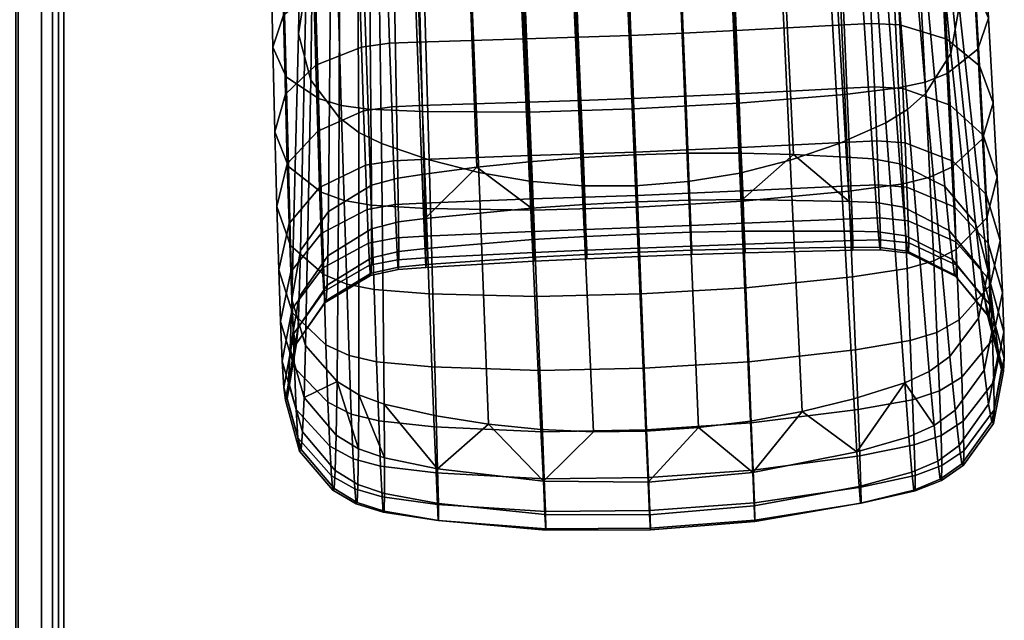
# Model space of a CAD drawing. Header units: millimetres. Extents: x -283 to 283, y -265 to 366.
# Tile 181 of 256: x 237 to 283, y -104 to -76. Entities that reach past the tile are written whole.
import ezdxf

# ---------------------------------------------------------------- set-up
doc = ezdxf.new("R2010")
doc.units = ezdxf.units.MM
doc.header["$MEASUREMENT"] = 0
for name, color, linetype in [('podnoz', 7, 'Continuous'), ('podrucky', 7, 'Continuous'), ('ram', 7, 'Continuous')]:
    doc.layers.add(name, color=color, linetype=linetype)

msp = doc.modelspace()

# ---------------------------------------------------------------- meshes
at = {"layer": 'podnoz'}
mesh = msp.add_polyface(dxfattribs=at)
corners = [(246.755, -216.753, 6), (243.157, -216.072, 6), (242.056, -222.493, 6), (244.648, -222.923, 6), (239.498, -215.935, 6), (235.859, -216.345, 6), (236.822, -222.78, 6), (239.429, -222.445, 6), (232.322, -217.293, 6), (234.292, -223.491, 6), (249.77, -217.235, 5.5), (246.295, -216.12, 5.5), (246.755, -216.753, 6), (250.212, -217.962, 6), (242.694, -215.522, 5.5), (243.157, -216.072, 6), (253.046, -218.844, 5.5), (253.449, -219.674, 6), (239.045, -215.456, 5.5), (235.425, -215.921, 5.5), (235.859, -216.345, 6), (239.498, -215.935, 6), (231.911, -216.909, 5.5), (232.322, -217.293, 6), (228.579, -218.397, 5.5), (225.499, -220.355, 5.5), (225.865, -220.706, 6), (228.966, -218.758, 6), (253.046, -218.844, 2), (253.046, -218.844, 5.5), (256.053, -220.913, 5.5), (256.053, -220.913, 2), (246.295, -216.12, 2), (246.295, -216.12, 5.5), (249.77, -217.235, 5.5), (249.77, -217.235, 2), (242.694, -215.522, 2), (242.694, -215.522, 5.5), (235.425, -215.921, 2), (235.425, -215.921, 5.5), (239.045, -215.456, 5.5), (239.045, -215.456, 2), (231.911, -216.909, 2), (231.911, -216.909, 5.5), (225.499, -220.355, 2), (225.499, -220.355, 5.5), (228.579, -218.397, 5.5), (228.579, -218.397, 2), (148.361, -132.913, 62.429), (132.913, -148.361, 62.429), (233.814, -247.389, 49.965), (41.582, -41.581, 74.811), (247.39, -233.814, 49.965), (37.306, -45.457, 74.811), (31.991, -49.342, 74.811), (235.726, -216.823, 25), (149.013, -132.163, 61.532), (248.042, -233.063, 49.068), (144.424, -122.437, 27.052), (49.895, -31.162, 73.926), (122.438, -144.423, 27.052), (31.162, -49.895, 73.926), (29.662, -51.451, 52.313), (28.051, -53.121, 29.103), (132.117, -148.968, 61.538), (216.823, -235.725, 25), (233.063, -248.042, 49.068), (132.913, -148.361, 62.429), (132.117, -148.968, 61.538), (233.063, -248.042, 49.068), (31.991, -49.342, 74.811), (31.162, -49.895, 73.926), (149.013, -132.163, 61.532), (247.39, -233.814, 49.965), (248.042, -233.063, 49.068), (148.361, -132.913, 62.429), (49.342, -31.991, 74.811)]
mesh.append_faces([[corners[k] for k in face] for face in [(0, 1, 2, 3), (4, 5, 6, 7), (5, 8, 9, 6), (1, 4, 7, 2), (10, 11, 12, 13), (11, 14, 15, 12), (16, 10, 13, 17), (18, 19, 20, 21), (19, 22, 23, 20), (24, 25, 26, 27), (22, 24, 27, 23), (14, 18, 21, 15), (28, 29, 30, 31), (32, 33, 34, 35), (36, 37, 33, 32), (35, 34, 29, 28), (38, 39, 40, 41), (42, 43, 39, 38), (44, 45, 46, 47), (47, 46, 43, 42), (41, 40, 37, 36), (48, 49, 50, 50), (51, 49, 48, 48), (50, 52, 48, 48), (49, 53, 54, 54), (55, 56, 57, 57), (56, 55, 58, 58), (56, 58, 59, 59), (60, 61, 62, 62), (62, 63, 60, 60), (60, 64, 61, 61), (65, 66, 64, 64), (60, 65, 64, 64), (67, 68, 69, 69), (68, 70, 71, 71), (67, 70, 68, 68), (72, 73, 74, 74), (75, 73, 72, 72), (75, 72, 76, 76)]])
at = {"layer": 'podrucky'}
mesh = msp.add_polyface(dxfattribs=at)
corners = [(252.974, -69.545, 567.57), (253.915, -70.143, 567.21), (254.082, -81.949, 590.307), (253.037, -81.431, 590.601), (252.168, -68.813, 567.991), (252.142, -80.755, 590.966), (250.993, -67.029, 568.982), (250.841, -79.031, 591.862), (250.482, -64.884, 570.14), (250.277, -76.901, 592.94), (250.788, -62.643, 571.327), (250.627, -74.654, 594.053), (250.372, -86.858, 617.931), (251.651, -85.066, 618.735), (251.764, -72.803, 594.959), (253.619, -83.857, 619.257), (253.522, -71.451, 595.617), (249.971, -89.106, 616.898), (252.237, -80.194, 669.049), (252.37, -84.559, 665.858), (253.612, -84.773, 666.205), (253.467, -80.367, 669.437), (252.092, -75.338, 671.698), (253.309, -75.467, 672.122), (251.936, -70.026, 673.756), (253.136, -70.108, 674.211), (251.193, -79.87, 668.482), (251.316, -84.171, 665.345), (251.061, -75.085, 671.084), (250.918, -69.85, 673.104), (249.704, -78.879, 666.945), (249.81, -82.999, 663.949), (249.59, -74.293, 669.428), (249.469, -69.276, 671.353), (249.098, -77.526, 664.99), (249.193, -81.412, 662.169), (248.997, -73.2, 667.327), (248.889, -68.467, 669.137), (249.673, -79.685, 660.295), (249.76, -82.882, 657.244), (249.283, -84.826, 658.907), (249.581, -76.047, 662.934), (249.482, -71.997, 665.12), (249.376, -67.565, 666.811), (251.067, -78.348, 658.859), (251.156, -81.379, 655.971), (250.971, -74.897, 661.355), (250.866, -71.055, 663.42), (250.753, -66.85, 665.016), (253.263, -80.444, 655.184), (253.348, -82.938, 652.059), (251.238, -83.962, 652.73), (253.167, -77.513, 657.965), (253.062, -74.175, 660.367), (252.944, -70.456, 662.351), (252.817, -66.385, 663.88), (254.45, -77.344, 657.78), (254.551, -80.256, 655.023), (254.337, -74.026, 660.158), (254.212, -70.328, 662.119), (254.075, -66.28, 663.628)]
mesh.append_faces([[corners[k] for k in face] for face in [(0, 1, 2, 3), (4, 0, 3, 5), (6, 4, 5, 7), (8, 6, 7, 9), (10, 8, 9, 11), (12, 13, 14, 11), (13, 15, 16, 14), (12, 11, 9, 17), (18, 19, 20, 21), (22, 18, 21, 23), (24, 22, 23, 25), (26, 27, 19, 18), (28, 26, 18, 22), (29, 28, 22, 24), (30, 31, 27, 26), (32, 30, 26, 28), (33, 32, 28, 29), (34, 35, 31, 30), (36, 34, 30, 32), (37, 36, 32, 33), (38, 39, 40, 35), (41, 38, 35, 34), (42, 41, 34, 36), (43, 42, 36, 37), (44, 45, 39, 38), (46, 44, 38, 41), (47, 46, 41, 42), (48, 47, 42, 43), (49, 50, 51, 45), (52, 49, 45, 44), (53, 52, 44, 46), (54, 53, 46, 47), (55, 54, 47, 48), (56, 57, 49, 52), (58, 56, 52, 53), (59, 58, 53, 54), (60, 59, 54, 55)]])
mesh = msp.add_polyface(dxfattribs=at)
corners = [(279.069, -65.837, 568.997), (279.395, -63.702, 570.122), (280.61, -75.665, 592.918), (280.226, -77.81, 591.858), (278.059, -67.703, 568.012), (279.077, -79.629, 590.967), (277.317, -68.504, 567.587), (278.241, -80.38, 590.6), (276.425, -69.191, 567.218), (277.239, -80.988, 590.302), (279.945, -83.917, 618.712), (278.819, -71.739, 594.913), (276.958, -70.523, 595.582), (277.887, -82.871, 619.237), (281.364, -85.599, 617.906), (280.089, -73.484, 594.011), (275.835, -70.163, 595.806), (276.653, -82.647, 619.365), (281.944, -87.807, 616.872), (281.491, -89.961, 615.883), (278.127, -81.915, 652.043), (278.212, -83.945, 648.613), (276.909, -83.837, 648.51), (276.826, -81.823, 651.911), (278.016, -79.423, 655.167), (276.719, -79.348, 655.008), (277.88, -76.495, 657.948), (276.589, -76.438, 657.764), (277.72, -73.161, 660.35), (276.438, -73.122, 660.142), (277.539, -69.447, 662.333), (276.267, -69.427, 662.104), (280.192, -80.176, 655.951), (280.314, -82.755, 652.711), (280.041, -77.149, 658.839), (279.863, -73.705, 661.334), (279.66, -69.87, 663.399), (281.712, -81.565, 657.222), (281.846, -84.287, 653.798), (281.544, -78.373, 660.273), (281.346, -74.742, 662.912), (281.12, -70.7, 665.097), (282.169, -80.077, 662.146), (282.352, -83.489, 658.884), (281.953, -76.196, 664.967), (281.707, -71.875, 667.304), (281.685, -81.729, 663.927), (281.874, -85.349, 660.464), (281.461, -77.61, 666.923), (281.206, -73.027, 669.407), (280.924, -68.012, 671.331), (281.434, -67.149, 669.113), (280.056, -78.723, 668.463), (280.275, -83.023, 665.326), (279.805, -73.938, 671.065), (279.527, -68.704, 673.084), (279.041, -79.127, 669.031), (279.256, -83.492, 665.84), (278.798, -74.272, 671.68), (278.528, -68.961, 673.738), (277.83, -79.394, 669.421), (278.036, -83.8, 666.189), (277.597, -74.494, 672.105), (277.339, -69.135, 674.195)]
mesh.append_faces([[corners[k] for k in face] for face in [(0, 1, 2, 3), (4, 0, 3, 5), (6, 4, 5, 7), (8, 6, 7, 9), (10, 11, 12, 13), (14, 15, 11, 10), (13, 12, 16, 17), (15, 14, 18, 2), (19, 3, 2, 18), (20, 21, 22, 23), (24, 20, 23, 25), (26, 24, 25, 27), (28, 26, 27, 29), (30, 28, 29, 31), (32, 33, 20, 24), (34, 32, 24, 26), (35, 34, 26, 28), (36, 35, 28, 30), (37, 38, 33, 32), (39, 37, 32, 34), (40, 39, 34, 35), (41, 40, 35, 36), (42, 43, 37, 39), (44, 42, 39, 40), (45, 44, 40, 41), (46, 47, 43, 42), (48, 46, 42, 44), (49, 48, 44, 45), (50, 49, 45, 51), (52, 53, 46, 48), (54, 52, 48, 49), (55, 54, 49, 50), (56, 57, 53, 52), (58, 56, 52, 54), (59, 58, 54, 55), (60, 61, 57, 56), (62, 60, 56, 58), (63, 62, 58, 59)]])
mesh = msp.add_polyface(dxfattribs=at)
corners = [(262.786, -72.642, 565.541), (265.267, -72.68, 565.457), (265.745, -83.891, 588.994), (263.297, -83.884, 589.055), (260.376, -72.344, 565.776), (260.887, -83.674, 589.225), (258.094, -71.817, 566.14), (258.546, -83.276, 589.494), (255.936, -71.079, 566.62), (256.275, -82.699, 589.856), (253.915, -70.143, 567.21), (254.082, -81.949, 590.307), (254.83, -83.534, 619.383), (254.607, -71.013, 595.832), (253.522, -71.451, 595.617), (253.619, -83.857, 619.257), (256.042, -83.35, 619.444), (258.454, -83.034, 619.543), (257.969, -70.145, 596.256), (255.712, -70.696, 595.989), (263.292, -82.589, 619.654), (262.696, -69.392, 596.586), (260.298, -69.707, 596.457), (260.871, -82.78, 619.613), (265.716, -82.459, 619.667), (265.16, -69.214, 596.631), (260.878, -80.497, 670.499), (261.062, -84.997, 667.137), (265.852, -84.858, 667.288), (265.671, -80.344, 670.676), (260.674, -75.5, 673.307), (265.47, -75.335, 673.51), (260.451, -70.042, 675.513), (265.249, -69.864, 675.741), (255.967, -80.476, 669.908), (256.131, -84.926, 666.622), (255.786, -75.531, 672.645), (255.588, -70.125, 674.783), (253.467, -80.367, 669.437), (253.612, -84.773, 666.205), (253.309, -75.467, 672.122), (253.136, -70.108, 674.211), (254.551, -80.256, 655.023), (254.64, -82.733, 651.926), (253.348, -82.938, 652.059), (253.263, -80.444, 655.184), (255.827, -80.205, 654.974), (255.918, -82.677, 651.888), (255.721, -77.297, 657.718), (254.45, -77.344, 657.78), (255.601, -73.981, 660.084), (254.337, -74.026, 660.158), (255.468, -70.285, 662.032), (254.212, -70.328, 662.119), (255.322, -66.238, 663.527), (254.075, -66.28, 663.628), (260.803, -80.041, 654.848), (260.901, -82.5, 651.794), (260.686, -77.14, 657.56), (260.552, -73.827, 659.892), (260.401, -70.13, 661.803), (263.239, -79.966, 654.822), (263.337, -82.423, 651.775), (263.121, -77.065, 657.527), (262.986, -73.751, 659.849), (262.834, -70.052, 661.751), (265.641, -79.88, 654.814), (265.738, -82.337, 651.769), (265.525, -76.979, 657.516), (265.393, -73.664, 659.836), (265.244, -69.964, 661.734)]
mesh.append_faces([[corners[k] for k in face] for face in [(0, 1, 2, 3), (4, 0, 3, 5), (6, 4, 5, 7), (8, 6, 7, 9), (10, 8, 9, 11), (12, 13, 14, 15), (16, 17, 18, 19), (20, 21, 22, 23), (21, 20, 24, 25), (17, 23, 22, 18), (16, 19, 13, 12), (26, 27, 28, 29), (30, 26, 29, 31), (32, 30, 31, 33), (34, 35, 27, 26), (36, 34, 26, 30), (37, 36, 30, 32), (38, 39, 35, 34), (40, 38, 34, 36), (41, 40, 36, 37), (42, 43, 44, 45), (46, 47, 43, 42), (48, 46, 42, 49), (50, 48, 49, 51), (52, 50, 51, 53), (54, 52, 53, 55), (56, 57, 47, 46), (58, 56, 46, 48), (59, 58, 48, 50), (60, 59, 50, 52), (61, 62, 57, 56), (63, 61, 56, 58), (64, 63, 58, 59), (65, 64, 59, 60), (66, 67, 62, 61), (68, 66, 61, 63), (69, 68, 63, 64), (70, 69, 64, 65)]])
mesh = msp.add_polyface(dxfattribs=at)
corners = [(274.453, -70.33, 566.603), (276.425, -69.191, 567.218), (277.239, -80.988, 590.302), (275.096, -81.936, 589.84), (272.31, -71.271, 566.107), (272.852, -82.711, 589.471), (270.049, -71.979, 565.749), (270.536, -83.297, 589.207), (267.701, -72.451, 565.531), (268.166, -83.691, 589.047), (265.267, -72.68, 565.457), (265.745, -83.891, 588.994), (268.143, -82.392, 619.65), (267.597, -69.187, 596.586), (265.16, -69.214, 596.631), (265.716, -82.459, 619.667), (273.001, -82.443, 619.531), (272.375, -69.545, 596.255), (270.005, -69.299, 596.459), (270.572, -82.386, 619.605), (276.653, -82.647, 619.365), (275.835, -70.163, 595.806), (274.696, -69.925, 595.973), (275.431, -82.563, 619.428), (268.054, -79.774, 654.819), (268.151, -82.232, 651.771), (265.738, -82.337, 651.769), (265.641, -79.88, 654.814), (267.938, -76.873, 657.523), (265.525, -76.979, 657.516), (267.806, -73.558, 659.846), (265.393, -73.664, 659.836), (267.658, -69.859, 661.748), (265.244, -69.964, 661.734), (270.49, -79.658, 654.842), (270.589, -82.118, 651.787), (270.373, -76.756, 657.554), (270.239, -73.441, 659.885), (270.09, -69.744, 661.797), (275.449, -79.409, 654.96), (275.554, -81.88, 651.874), (275.323, -76.502, 657.705), (275.178, -73.187, 660.07), (275.014, -69.492, 662.019), (276.826, -81.823, 651.911), (276.909, -83.837, 648.51), (275.635, -83.887, 648.485), (276.719, -79.348, 655.008), (276.589, -76.438, 657.764), (276.438, -73.122, 660.142), (276.267, -69.427, 662.104), (275.352, -79.689, 669.896), (275.544, -84.137, 666.609), (278.036, -83.8, 666.189), (277.83, -79.394, 669.421), (275.135, -74.745, 672.632), (277.597, -74.494, 672.105), (274.897, -69.341, 674.77), (277.339, -69.135, 674.195), (270.47, -80.096, 670.493), (270.65, -84.595, 667.131), (270.269, -75.102, 673.301), (270.05, -69.645, 675.507), (265.671, -80.344, 670.676), (265.852, -84.858, 667.288), (265.47, -75.335, 673.51), (265.249, -69.864, 675.741), (270.665, -84.513, 624.023)]
mesh.append_faces([[corners[k] for k in face] for face in [(0, 1, 2, 3), (4, 0, 3, 5), (6, 4, 5, 7), (8, 6, 7, 9), (10, 8, 9, 11), (12, 13, 14, 15), (16, 17, 18, 19), (19, 18, 13, 12), (20, 21, 22, 23), (23, 22, 17, 16), (24, 25, 26, 27), (28, 24, 27, 29), (30, 28, 29, 31), (32, 30, 31, 33), (34, 35, 25, 24), (36, 34, 24, 28), (37, 36, 28, 30), (38, 37, 30, 32), (39, 40, 35, 34), (41, 39, 34, 36), (42, 41, 36, 37), (43, 42, 37, 38), (44, 45, 46, 40), (47, 44, 40, 39), (48, 47, 39, 41), (49, 48, 41, 42), (50, 49, 42, 43), (51, 52, 53, 54), (55, 51, 54, 56), (57, 55, 56, 58), (59, 60, 52, 51), (61, 59, 51, 55), (62, 61, 55, 57), (63, 64, 60, 59), (65, 63, 59, 61), (66, 65, 61, 62), (67, 16, 19, 19)]])
mesh = msp.add_polyface(dxfattribs=at)
corners = [(253.039, -93.477, 614.813), (253.037, -81.431, 590.601), (254.082, -81.949, 590.307), (254.206, -93.901, 614.594), (252.042, -92.866, 615.116), (250.596, -91.216, 615.908), (250.841, -79.031, 591.862), (252.142, -80.755, 590.966), (249.971, -89.106, 616.898), (250.277, -76.901, 592.94), (252.37, -84.559, 665.858), (252.491, -88.398, 662.173), (253.742, -88.649, 662.477), (253.612, -84.773, 666.205), (251.429, -87.952, 661.722), (251.532, -91.18, 657.66), (252.601, -91.676, 658.044), (251.316, -84.171, 665.345), (249.908, -86.62, 660.486), (250, -89.709, 656.602), (249.81, -82.999, 663.949), (249.283, -84.826, 658.907), (249.367, -87.738, 655.248), (249.193, -81.412, 662.169), (249.841, -85.607, 653.82), (249.917, -87.831, 650.066), (249.448, -90.115, 651.235), (249.76, -82.882, 657.244), (251.583, -88.449, 628.036), (251.62, -87.095, 623.407), (250.311, -88.978, 622.863), (250.25, -90.388, 627.75), (251.541, -89.154, 632.583), (250.188, -91.118, 632.549), (251.379, -87.668, 645.344), (251.439, -88.735, 641.275), (250.058, -90.656, 641.725), (249.989, -89.524, 646.02), (251.312, -86.068, 649.175), (251.238, -83.962, 652.73), (251.156, -81.379, 655.971), (253.622, -87.191, 628.232), (253.626, -85.854, 623.765), (253.604, -87.898, 632.62), (253.576, -88.001, 636.891), (251.493, -89.24, 637.009), (253.536, -87.528, 641.009), (253.485, -86.509, 644.934), (253.422, -84.969, 648.63), (253.348, -82.938, 652.059), (254.875, -86.895, 628.286), (254.86, -85.543, 623.854), (254.872, -87.615, 632.64), (254.855, -87.732, 636.878), (254.822, -87.275, 640.964), (254.775, -86.27, 644.858), (254.714, -84.747, 648.525), (254.64, -82.733, 651.926), (249.896, -91.364, 622.168), (250.372, -86.858, 617.931), (251.651, -85.066, 618.735), (253.619, -83.857, 619.257), (254.83, -83.534, 619.383)]
mesh.append_faces([[corners[k] for k in face] for face in [(0, 1, 2, 3), (4, 5, 6, 7), (6, 5, 8, 9), (0, 4, 7, 1), (10, 11, 12, 13), (14, 15, 16, 11), (17, 14, 11, 10), (18, 19, 15, 14), (20, 18, 14, 17), (21, 22, 19, 18), (23, 21, 18, 20), (24, 25, 26, 22), (27, 24, 22, 21), (28, 29, 30, 31), (32, 28, 31, 33), (34, 35, 36, 37), (38, 34, 37, 25), (39, 38, 25, 24), (40, 39, 24, 27), (41, 42, 29, 28), (43, 41, 28, 32), (44, 43, 32, 45), (46, 44, 45, 35), (47, 46, 35, 34), (48, 47, 34, 38), (49, 48, 38, 39), (50, 51, 42, 41), (52, 50, 41, 43), (53, 52, 43, 44), (54, 53, 44, 46), (55, 54, 46, 47), (56, 55, 47, 48), (57, 56, 48, 49), (8, 58, 30, 59), (60, 29, 42, 61), (59, 30, 29, 60), (62, 61, 42, 51)]])
mesh = msp.add_polyface(dxfattribs=at)
corners = [(279.237, -92.413, 614.792), (278.241, -80.38, 590.6), (279.077, -79.629, 590.967), (280.182, -91.724, 615.093), (280.226, -77.81, 591.858), (281.491, -89.961, 615.883), (278.108, -92.93, 614.575), (277.239, -80.988, 590.302), (278.162, -86.185, 628.213), (278.045, -84.857, 623.746), (276.791, -84.65, 623.837), (276.892, -85.995, 628.27), (278.242, -86.884, 632.602), (276.958, -86.711, 632.624), (278.284, -86.982, 636.874), (276.991, -86.825, 636.862), (278.292, -86.506, 640.991), (276.993, -86.366, 640.948), (278.268, -85.485, 644.917), (276.965, -85.36, 644.843), (278.212, -83.945, 648.613), (276.909, -83.837, 648.51), (280.296, -87.268, 628.015), (280.145, -85.929, 623.385), (280.4, -87.963, 632.562), (280.461, -88.041, 636.989), (280.48, -87.531, 641.255), (280.461, -86.461, 645.324), (280.405, -84.86, 649.155), (280.314, -82.755, 652.711), (278.127, -81.915, 652.043), (281.785, -89.096, 627.726), (281.603, -87.701, 622.839), (281.913, -89.814, 632.526), (281.99, -89.885, 637.199), (282.019, -89.338, 641.703), (282.003, -88.203, 645.998), (281.944, -86.51, 650.044), (281.846, -84.287, 653.798), (282.603, -88.774, 651.212), (282.665, -90.585, 646.889), (282.497, -86.398, 655.225), (282.352, -83.489, 658.884), (281.712, -81.565, 657.222), (282.025, -88.437, 656.58), (282.136, -90.959, 652.321), (281.874, -85.349, 660.464), (280.463, -86.804, 661.702), (280.615, -90.031, 657.64), (280.275, -83.023, 665.326), (281.685, -81.729, 663.927), (279.439, -87.331, 662.155), (279.589, -90.609, 658.026), (279.256, -83.492, 665.84), (278.214, -87.676, 662.461), (278.359, -90.988, 658.283), (278.036, -83.8, 666.189), (279.945, -83.917, 618.712), (277.887, -82.871, 619.237), (281.364, -85.599, 617.906), (276.653, -82.647, 619.365), (282.211, -90.053, 622.143), (281.944, -87.807, 616.872)]
mesh.append_faces([[corners[k] for k in face] for face in [(0, 1, 2, 3), (3, 2, 4, 5), (0, 6, 7, 1), (8, 9, 10, 11), (12, 8, 11, 13), (14, 12, 13, 15), (16, 14, 15, 17), (18, 16, 17, 19), (20, 18, 19, 21), (22, 23, 9, 8), (24, 22, 8, 12), (25, 24, 12, 14), (26, 25, 14, 16), (27, 26, 16, 18), (28, 27, 18, 20), (29, 28, 20, 30), (31, 32, 23, 22), (33, 31, 22, 24), (34, 33, 24, 25), (35, 34, 25, 26), (36, 35, 26, 27), (37, 36, 27, 28), (38, 37, 28, 29), (39, 40, 36, 37), (41, 39, 37, 38), (42, 41, 38, 43), (44, 45, 39, 41), (46, 44, 41, 42), (47, 48, 44, 46), (49, 47, 46, 50), (51, 52, 48, 47), (53, 51, 47, 49), (54, 55, 52, 51), (56, 54, 51, 53), (57, 58, 9, 23), (59, 57, 23, 32), (58, 60, 10, 9), (32, 61, 62, 59)]])
mesh = msp.add_polyface(dxfattribs=at)
corners = [(278.108, -92.93, 614.575), (275.767, -93.656, 614.285), (275.096, -81.936, 589.84), (277.239, -80.988, 590.302), (271.027, -94.68, 613.903), (270.536, -83.297, 589.207), (272.852, -82.711, 589.471), (273.406, -94.238, 614.061), (268.632, -94.984, 613.809), (268.166, -83.691, 589.047), (266.227, -95.151, 613.779), (265.745, -83.891, 588.994), (263.816, -95.18, 613.813), (263.297, -83.884, 589.055), (276.016, -97.678, 626.402), (275.913, -96.09, 620.373), (278.3, -95.404, 620.582), (278.44, -97.031, 626.532), (276.078, -98.455, 632.323), (278.533, -97.846, 632.376), (276.103, -98.457, 638.086), (278.581, -97.886, 638.064), (276.043, -96.273, 648.943), (276.09, -97.718, 643.642), (278.584, -97.184, 643.547), (278.547, -95.778, 648.778), (275.963, -94.158, 653.94), (278.472, -93.7, 653.706), (275.852, -91.407, 658.582), (278.359, -90.988, 658.283), (275.712, -88.055, 662.821), (278.214, -87.676, 662.461), (271.197, -98.568, 626.219), (271.13, -97.045, 620.092), (271.231, -99.284, 632.237), (271.232, -99.227, 638.094), (271.203, -98.432, 643.743), (271.145, -96.934, 649.134), (271.059, -94.767, 654.217), (270.947, -91.964, 658.944), (270.81, -88.562, 663.265), (266.394, -98.984, 626.155), (266.328, -97.487, 619.998), (266.428, -99.676, 632.202), (266.429, -99.597, 638.088), (266.4, -98.781, 643.765), (266.343, -97.264, 649.184), (266.258, -95.078, 654.294), (266.146, -92.259, 659.048), (266.011, -88.841, 663.396)]
mesh.append_faces([[corners[k] for k in face] for face in [(0, 1, 2, 3), (4, 5, 6, 7), (5, 4, 8, 9), (1, 7, 6, 2), (9, 8, 10, 11), (12, 13, 11, 10), (14, 15, 16, 17), (18, 14, 17, 19), (20, 18, 19, 21), (22, 23, 24, 25), (26, 22, 25, 27), (28, 26, 27, 29), (30, 28, 29, 31), (32, 33, 15, 14), (34, 32, 14, 18), (35, 34, 18, 20), (36, 35, 20, 23), (37, 36, 23, 22), (38, 37, 22, 26), (39, 38, 26, 28), (40, 39, 28, 30), (41, 42, 33, 32), (43, 41, 32, 34), (44, 43, 34, 35), (45, 44, 35, 36), (46, 45, 36, 37), (47, 46, 37, 38), (48, 47, 38, 39), (49, 48, 39, 40), (33, 4, 7, 7), (33, 8, 4, 4), (15, 7, 1, 1), (7, 15, 33, 33), (8, 33, 42, 42), (0, 16, 15, 15), (1, 0, 15, 15), (8, 42, 10, 10)]])
mesh = msp.add_polyface(dxfattribs=at)
corners = [(261.405, -95.071, 613.911), (260.887, -83.674, 589.225), (263.297, -83.884, 589.055), (263.816, -95.18, 613.813), (256.598, -94.434, 614.3), (256.275, -82.699, 589.856), (258.546, -83.276, 589.494), (258.997, -94.823, 614.073), (254.206, -93.901, 614.594), (254.082, -81.949, 590.307), (261.062, -84.997, 667.137), (261.222, -88.965, 663.271), (266.011, -88.841, 663.396), (265.852, -84.858, 667.288), (256.131, -84.926, 666.622), (256.275, -88.844, 662.834), (253.612, -84.773, 666.205), (253.742, -88.649, 662.477), (256.121, -86.761, 628.319), (256.091, -85.387, 623.901), (254.86, -85.543, 623.854), (254.875, -86.895, 628.286), (256.131, -87.501, 632.66), (254.872, -87.615, 632.64), (256.123, -87.635, 636.887), (254.855, -87.732, 636.878), (256.097, -87.192, 640.96), (254.822, -87.275, 640.964), (256.054, -86.198, 644.843), (254.775, -86.27, 644.858), (255.994, -84.684, 648.498), (254.714, -84.747, 648.525), (255.918, -82.677, 651.888), (254.64, -82.733, 651.926), (261.03, -86.352, 628.412), (260.965, -84.904, 624.031), (261.069, -87.154, 632.719), (261.083, -87.34, 636.913), (261.071, -86.938, 640.956), (261.036, -85.978, 644.809), (260.979, -84.489, 648.434), (260.901, -82.5, 651.794), (263.459, -86.209, 628.435), (263.39, -84.739, 624.062), (263.501, -87.03, 632.734), (263.517, -87.231, 636.921), (263.507, -86.841, 640.957), (263.473, -85.89, 644.804), (263.416, -84.408, 648.422), (263.337, -82.423, 651.775), (265.871, -86.099, 628.442), (265.808, -84.619, 624.072), (265.908, -86.927, 632.739), (265.816, -84.321, 648.419), (265.873, -85.801, 644.802), (265.738, -82.337, 651.769), (256.042, -83.35, 619.444), (254.83, -83.534, 619.383), (260.871, -82.78, 619.613), (258.454, -83.034, 619.543), (263.292, -82.589, 619.654), (265.716, -82.459, 619.667)]
mesh.append_faces([[corners[k] for k in face] for face in [(0, 1, 2, 3), (4, 5, 6, 7), (7, 6, 1, 0), (8, 9, 5, 4), (10, 11, 12, 13), (14, 15, 11, 10), (16, 17, 15, 14), (18, 19, 20, 21), (22, 18, 21, 23), (24, 22, 23, 25), (26, 24, 25, 27), (28, 26, 27, 29), (30, 28, 29, 31), (32, 30, 31, 33), (34, 35, 19, 18), (36, 34, 18, 22), (37, 36, 22, 24), (38, 37, 24, 26), (39, 38, 26, 28), (40, 39, 28, 30), (41, 40, 30, 32), (42, 43, 35, 34), (44, 42, 34, 36), (45, 44, 36, 37), (46, 45, 37, 38), (47, 46, 38, 39), (48, 47, 39, 40), (49, 48, 40, 41), (50, 51, 43, 42), (52, 50, 42, 44), (53, 54, 47, 48), (55, 53, 48, 49), (56, 57, 20, 19), (35, 58, 59, 59), (60, 58, 35, 43), (19, 59, 56, 56), (19, 35, 59, 59), (61, 60, 43, 51)]])
mesh = msp.add_polyface(dxfattribs=at)
corners = [(268.294, -86.015, 628.431), (268.232, -84.543, 624.058), (265.808, -84.619, 624.072), (265.871, -86.099, 628.442), (268.329, -86.838, 632.73), (265.908, -86.927, 632.739), (268.339, -87.039, 636.917), (265.92, -87.134, 636.923), (268.325, -86.65, 640.953), (265.908, -86.749, 640.957), (268.288, -85.699, 644.8), (265.873, -85.801, 644.802), (268.23, -84.217, 648.419), (265.816, -84.321, 648.419), (268.151, -82.232, 651.771), (265.738, -82.337, 651.769), (270.729, -85.964, 628.404), (270.665, -84.513, 624.023), (270.766, -86.769, 632.711), (270.777, -86.956, 636.905), (270.764, -86.555, 640.948), (270.727, -85.596, 644.802), (270.668, -84.107, 648.427), (270.589, -82.118, 651.787), (275.643, -85.969, 628.304), (275.554, -84.597, 623.886), (275.699, -86.707, 632.646), (275.726, -86.84, 636.872), (275.723, -86.395, 640.946), (275.691, -85.401, 644.829), (275.635, -83.887, 648.485), (275.554, -81.88, 651.874), (276.892, -85.995, 628.27), (276.791, -84.65, 623.837), (276.958, -86.711, 632.624), (276.991, -86.825, 636.862), (276.993, -86.366, 640.948), (276.965, -85.36, 644.843), (276.909, -83.837, 648.51), (275.544, -84.137, 666.609), (275.712, -88.055, 662.821), (278.214, -87.676, 662.461), (278.036, -83.8, 666.189), (270.65, -84.595, 667.131), (270.81, -88.562, 663.265), (265.852, -84.858, 667.288), (266.011, -88.841, 663.396), (263.501, -87.03, 632.734), (263.517, -87.231, 636.921), (263.507, -86.841, 640.957), (263.473, -85.89, 644.804), (268.143, -82.392, 619.65), (265.716, -82.459, 619.667), (270.572, -82.386, 619.605), (276.653, -82.647, 619.365), (275.431, -82.563, 619.428), (273.001, -82.443, 619.531)]
mesh.append_faces([[corners[k] for k in face] for face in [(0, 1, 2, 3), (4, 0, 3, 5), (6, 4, 5, 7), (8, 6, 7, 9), (10, 8, 9, 11), (12, 10, 11, 13), (14, 12, 13, 15), (16, 17, 1, 0), (18, 16, 0, 4), (19, 18, 4, 6), (20, 19, 6, 8), (21, 20, 8, 10), (22, 21, 10, 12), (23, 22, 12, 14), (24, 25, 17, 16), (26, 24, 16, 18), (27, 26, 18, 19), (28, 27, 19, 20), (29, 28, 20, 21), (30, 29, 21, 22), (31, 30, 22, 23), (32, 33, 25, 24), (34, 32, 24, 26), (35, 34, 26, 27), (36, 35, 27, 28), (37, 36, 28, 29), (38, 37, 29, 30), (39, 40, 41, 42), (43, 44, 40, 39), (45, 46, 44, 43), (7, 5, 47, 48), (9, 7, 48, 49), (11, 9, 49, 50), (51, 52, 2, 1), (53, 51, 1, 17), (54, 55, 25, 33), (25, 55, 56, 56), (25, 56, 17, 17)]])
mesh = msp.add_polyface(dxfattribs=at)
corners = [(282.415, -91.543, 627.364), (282.211, -90.053, 622.143), (281.603, -87.701, 622.839), (281.785, -89.096, 627.726), (282.559, -92.309, 632.493), (281.913, -89.814, 632.526), (282.646, -92.384, 637.486), (281.99, -89.885, 637.199), (282.681, -91.798, 642.299), (282.019, -89.338, 641.703), (282.665, -90.585, 646.889), (282.003, -88.203, 645.998), (281.961, -93.913, 627.017), (281.758, -92.338, 621.476), (282.104, -94.722, 632.459), (282.19, -94.798, 637.756), (282.222, -94.173, 642.863), (282.202, -92.882, 647.734), (282.136, -90.959, 652.321), (282.603, -88.774, 651.212), (280.605, -95.809, 626.733), (280.424, -94.183, 620.94), (280.731, -96.638, 632.422), (280.804, -96.703, 637.959), (280.825, -96.041, 643.298), (280.799, -94.685, 648.39), (280.728, -92.67, 653.186), (280.615, -90.031, 657.64), (282.025, -88.437, 656.58), (279.621, -96.525, 626.62), (279.457, -94.89, 620.734), (279.731, -97.352, 632.4), (279.792, -97.407, 638.027), (279.806, -96.725, 643.452), (279.775, -95.341, 648.625), (279.701, -93.291, 653.499), (279.589, -90.609, 658.026), (278.44, -97.031, 626.532), (278.3, -95.404, 620.582), (278.533, -97.846, 632.376), (278.581, -97.886, 638.064), (278.584, -97.184, 643.547), (278.547, -95.778, 648.778), (278.472, -93.7, 653.706), (278.359, -90.988, 658.283), (276.09, -97.718, 643.642), (276.103, -98.457, 638.086), (281.491, -89.961, 615.883), (281.944, -87.807, 616.872), (279.237, -92.413, 614.792), (280.182, -91.724, 615.093), (278.108, -92.93, 614.575)]
mesh.append_faces([[corners[k] for k in face] for face in [(0, 1, 2, 3), (4, 0, 3, 5), (6, 4, 5, 7), (8, 6, 7, 9), (10, 8, 9, 11), (12, 13, 1, 0), (14, 12, 0, 4), (15, 14, 4, 6), (16, 15, 6, 8), (17, 16, 8, 10), (18, 17, 10, 19), (20, 21, 13, 12), (22, 20, 12, 14), (23, 22, 14, 15), (24, 23, 15, 16), (25, 24, 16, 17), (26, 25, 17, 18), (27, 26, 18, 28), (29, 30, 21, 20), (31, 29, 20, 22), (32, 31, 22, 23), (33, 32, 23, 24), (34, 33, 24, 25), (35, 34, 25, 26), (36, 35, 26, 27), (37, 38, 30, 29), (39, 37, 29, 31), (40, 39, 31, 32), (41, 40, 32, 33), (42, 41, 33, 34), (43, 42, 34, 35), (44, 43, 35, 36), (45, 46, 40, 41), (47, 48, 1, 13), (49, 50, 21, 30), (50, 47, 13, 21), (30, 38, 51, 51), (51, 49, 30, 30)]])
mesh = msp.add_polyface(dxfattribs=at)
corners = [(253.039, -93.477, 614.813), (254.221, -96.375, 620.602), (253.026, -95.954, 620.755), (252.042, -92.866, 615.116), (252.006, -95.327, 620.963), (250.529, -93.597, 621.501), (250.596, -91.216, 615.908), (252.601, -91.676, 658.044), (252.697, -94.358, 653.518), (253.958, -94.674, 653.723), (253.857, -91.961, 658.3), (252.491, -88.398, 662.173), (253.742, -88.649, 662.477), (251.963, -96.955, 626.755), (253.002, -97.59, 626.641), (251.912, -97.784, 632.444), (252.965, -98.417, 632.421), (251.853, -97.85, 637.981), (252.916, -98.473, 638.047), (251.785, -97.188, 643.319), (252.855, -97.791, 643.471), (251.71, -95.833, 648.41), (252.782, -96.408, 648.644), (251.625, -93.818, 653.206), (251.532, -91.18, 657.66), (250.462, -95.177, 627.041), (250.393, -95.989, 632.483), (250.322, -96.067, 637.78), (250.247, -95.445, 642.887), (250.17, -94.155, 647.757), (250.088, -92.232, 652.344), (250, -89.709, 656.602), (249.821, -92.864, 627.39), (249.896, -91.364, 622.168), (249.749, -93.638, 632.518), (249.675, -93.719, 637.51), (249.602, -93.137, 642.323), (249.526, -91.925, 646.913), (249.448, -90.115, 651.235), (249.367, -87.738, 655.248), (250.25, -90.388, 627.75), (250.311, -88.978, 622.863), (250.188, -91.118, 632.549), (250.124, -91.198, 637.221), (250.058, -90.656, 641.725), (249.989, -89.524, 646.02), (249.917, -87.831, 650.066), (251.493, -89.24, 637.009), (251.541, -89.154, 632.583), (251.439, -88.735, 641.275), (249.971, -89.106, 616.898)]
mesh.append_faces([[corners[k] for k in face] for face in [(0, 1, 2, 2), (3, 2, 4, 4), (2, 3, 0, 0), (3, 4, 5, 5), (5, 6, 3, 3), (7, 8, 9, 10), (11, 7, 10, 12), (13, 4, 2, 14), (15, 13, 14, 16), (17, 15, 16, 18), (19, 17, 18, 20), (21, 19, 20, 22), (23, 21, 22, 8), (24, 23, 8, 7), (25, 5, 4, 13), (26, 25, 13, 15), (27, 26, 15, 17), (28, 27, 17, 19), (29, 28, 19, 21), (30, 29, 21, 23), (31, 30, 23, 24), (32, 33, 5, 25), (34, 32, 25, 26), (35, 34, 26, 27), (36, 35, 27, 28), (37, 36, 28, 29), (38, 37, 29, 30), (39, 38, 30, 31), (40, 41, 33, 32), (42, 40, 32, 34), (43, 42, 34, 35), (44, 43, 35, 36), (45, 44, 36, 37), (46, 45, 37, 38), (47, 48, 42, 43), (49, 47, 43, 44), (6, 5, 33, 50)]])
mesh = msp.add_polyface(dxfattribs=at)
corners = [(254.206, -93.901, 614.594), (256.66, -96.872, 620.388), (254.221, -96.375, 620.602), (256.598, -94.434, 614.3), (253.039, -93.477, 614.813), (261.588, -98.966, 626.227), (261.515, -97.44, 620.099), (266.328, -97.487, 619.998), (266.394, -98.984, 626.155), (261.627, -99.685, 632.243), (266.428, -99.676, 632.202), (261.634, -99.63, 638.101), (266.429, -99.597, 638.088), (261.608, -98.836, 643.749), (266.4, -98.781, 643.765), (261.553, -97.338, 649.14), (266.343, -97.264, 649.184), (261.469, -95.171, 654.223), (266.258, -95.078, 654.294), (261.358, -92.368, 658.95), (266.146, -92.259, 659.048), (261.222, -88.965, 663.271), (266.011, -88.841, 663.396), (256.696, -98.463, 626.417), (256.706, -99.242, 632.337), (256.691, -99.246, 638.1), (256.652, -98.508, 643.656), (256.591, -97.064, 648.956), (256.507, -94.948, 653.952), (256.401, -92.197, 658.594), (256.275, -88.844, 662.834), (254.219, -98.003, 626.551), (254.2, -98.819, 632.394), (254.164, -98.858, 638.082), (254.111, -98.157, 643.565), (254.042, -96.751, 648.795), (253.958, -94.674, 653.723), (253.857, -91.961, 658.3), (253.742, -88.649, 662.477), (253.002, -97.59, 626.641), (253.026, -95.954, 620.755), (252.965, -98.417, 632.421), (252.916, -98.473, 638.047), (252.855, -97.791, 643.471), (252.782, -96.408, 648.644), (252.697, -94.358, 653.518), (261.405, -95.071, 613.911), (263.816, -95.18, 613.813), (258.997, -94.823, 614.073), (266.227, -95.151, 613.779)]
mesh.append_faces([[corners[k] for k in face] for face in [(0, 1, 2, 2), (1, 0, 3, 3), (2, 4, 0, 0), (5, 6, 7, 8), (9, 5, 8, 10), (11, 9, 10, 12), (13, 11, 12, 14), (15, 13, 14, 16), (17, 15, 16, 18), (19, 17, 18, 20), (21, 19, 20, 22), (23, 1, 6, 5), (24, 23, 5, 9), (25, 24, 9, 11), (26, 25, 11, 13), (27, 26, 13, 15), (28, 27, 15, 17), (29, 28, 17, 19), (30, 29, 19, 21), (31, 2, 1, 23), (32, 31, 23, 24), (33, 32, 24, 25), (34, 33, 25, 26), (35, 34, 26, 27), (36, 35, 27, 28), (37, 36, 28, 29), (38, 37, 29, 30), (39, 40, 2, 31), (41, 39, 31, 32), (42, 41, 32, 33), (43, 42, 33, 34), (44, 43, 34, 35), (45, 44, 35, 36), (46, 47, 6, 6), (3, 48, 1, 1), (48, 46, 6, 6), (6, 47, 49, 7), (6, 1, 48, 48)]])
at = {"layer": 'ram'}
mesh = msp.add_polyface(dxfattribs=at)
corners = [(223.45, -162.553, 469.906), (223.45, 165.039, 452.984), (220.056, 164.957, 451.394), (220.056, -162.636, 468.316), (217.286, 164.827, 448.871), (217.286, -162.766, 465.793), (228.288, -162.54, 470.175), (228.288, 165.053, 453.252), (227, 165.066, 453.498), (227, -162.527, 470.42), (230.254, -162.641, 468.211), (230.254, 164.952, 451.289), (229.475, 165.013, 452.474), (229.475, -162.58, 469.396), (230.5, -162.707, 466.925), (230.5, 164.885, 450.002), (236, 174.071, 444.572), (234.712, 174.087, 444.326), (234.712, 169.339, 444.157), (236, 169.337, 444.403), (217.286, 173.789, 448.929), (215.452, 173.988, 445.852), (215.452, 169.329, 445.686), (217.286, 169.309, 448.769), (220.056, 173.625, 451.451), (220.056, 169.292, 451.296), (223.45, 173.523, 453.039), (223.45, 169.282, 452.888), (227, 173.489, 453.553), (227, 169.279, 453.403), (228.288, 173.505, 453.308), (228.288, 169.28, 453.157), (229.475, 173.556, 452.53), (229.475, 169.285, 452.378), (230.254, 173.632, 451.346), (230.254, 169.293, 451.191), (230.5, 173.716, 450.06), (230.5, 169.301, 449.903), (230.254, 173.799, 448.774), (230.254, 169.31, 448.614), (229.475, 173.875, 447.59), (229.475, 169.317, 447.428), (228.288, 173.926, 446.813), (228.288, 169.323, 446.649), (227, 173.942, 446.567), (227, 169.324, 446.403), (232.746, 164.487, 442.301), (232.746, 169.352, 442.191), (232.5, 169.36, 440.903), (232.5, 164.421, 441.014), (234.712, 164.589, 444.264), (233.525, 169.344, 443.378), (233.525, 164.549, 443.486), (237.288, 164.589, 444.264), (237.288, 169.339, 444.157), (236, 164.602, 444.51), (239.254, 164.487, 442.301), (239.254, 169.352, 442.191), (238.475, 169.344, 443.378), (238.475, 164.549, 443.486), (238.985, 164.238, 437.469), (238.985, 169.383, 437.353), (239.5, 169.36, 440.903), (239.5, 164.421, 441.014), (234.867, 163.92, 431.313), (234.867, 169.423, 431.189), (237.394, 169.405, 433.958), (237.394, 164.063, 434.079), (228.307, 163.78, 428.599), (228.307, 169.441, 428.472), (231.784, 169.435, 429.355), (231.784, 163.825, 429.481), (221.036, 163.854, 430.044), (221.036, 169.431, 429.918), (224.562, 169.44, 428.643), (224.562, 163.788, 428.771), (218.161, 163.965, 432.187), (218.161, 169.417, 432.064), (214.74, 164.295, 438.579), (214.74, 169.376, 438.464), (216.015, 169.399, 434.939), (216.015, 164.113, 435.058), (215.452, 164.667, 445.792), (214.568, 169.352, 442.209), (214.568, 164.489, 442.319), (229.475, 164.758, 447.531), (230.254, 164.819, 448.716), (227, 164.705, 446.507), (228.288, 164.718, 446.752), (215.289, 92.06, 440.376), (217.043, 91.874, 436.786), (190.084, 91.196, 423.644), (188.329, 91.381, 427.234)]
mesh.append_faces([[corners[k] for k in face] for face in [(0, 1, 2, 3), (3, 2, 4, 5), (6, 7, 8, 9), (10, 11, 12, 13), (13, 12, 7, 6), (14, 15, 11, 10), (9, 8, 1, 0), (16, 17, 18, 19), (20, 21, 22, 23), (24, 20, 23, 25), (26, 24, 25, 27), (28, 26, 27, 29), (30, 28, 29, 31), (32, 30, 31, 33), (34, 32, 33, 35), (36, 34, 35, 37), (38, 36, 37, 39), (40, 38, 39, 41), (42, 40, 41, 43), (44, 42, 43, 45), (46, 47, 48, 49), (50, 18, 51, 52), (52, 51, 47, 46), (53, 54, 19, 55), (56, 57, 58, 59), (59, 58, 54, 53), (55, 19, 18, 50), (60, 61, 62, 63), (64, 65, 66, 67), (67, 66, 61, 60), (68, 69, 70, 71), (72, 73, 74, 75), (75, 74, 69, 68), (71, 70, 65, 64), (63, 62, 57, 56), (76, 77, 73, 72), (78, 79, 80, 81), (82, 22, 83, 84), (84, 83, 79, 78), (2, 25, 23, 4), (8, 29, 27, 1), (1, 27, 25, 2), (4, 23, 22, 82), (12, 33, 31, 7), (15, 37, 35, 11), (11, 35, 33, 12), (85, 41, 39, 86), (87, 45, 43, 88), (88, 43, 41, 85), (86, 39, 37, 15), (7, 31, 29, 8), (81, 80, 77, 76), (89, 90, 91, 92)]])
mesh = msp.add_polyface(dxfattribs=at)
corners = [(232.746, -168.078, 459.323), (232.746, -163.105, 459.223), (232.5, -163.172, 457.937), (232.5, -168.063, 458.035), (234.712, -168.101, 461.289), (234.712, -163.004, 461.187), (233.525, -163.044, 460.408), (233.525, -168.092, 460.509), (237.288, -168.101, 461.289), (237.288, -163.004, 461.187), (236, -162.991, 461.432), (236, -168.104, 461.534), (239.254, -168.078, 459.323), (239.254, -163.105, 459.223), (238.475, -163.044, 460.408), (238.475, -168.092, 460.509), (238.985, -168.021, 454.484), (238.985, -163.355, 454.391), (239.5, -163.172, 457.937), (239.5, -168.063, 458.035), (214.568, -168.078, 459.341), (214.568, -163.104, 459.241), (214.74, -163.298, 455.501), (214.74, -168.034, 455.596), (217.286, -168.155, 465.901), (217.286, -162.766, 465.793), (215.452, -162.925, 462.714), (215.452, -168.119, 462.818), (223.45, -168.203, 470.019), (223.45, -162.553, 469.906), (220.056, -162.636, 468.316), (220.056, -168.184, 468.427), (228.288, -168.206, 470.288), (228.288, -162.54, 470.175), (227, -162.527, 470.42), (227, -168.209, 470.534), (230.254, -168.183, 468.322), (230.254, -162.641, 468.211), (229.475, -162.58, 469.396), (229.475, -168.197, 469.509), (230.254, -168.153, 465.746), (230.254, -162.774, 465.638), (230.5, -162.707, 466.925), (230.5, -168.168, 467.034), (228.288, -168.13, 463.78), (228.288, -162.875, 463.675), (229.475, -162.835, 464.453), (229.475, -168.139, 464.559), (227, -168.127, 463.534), (227, -162.888, 463.429), (232.746, 164.487, 442.301), (232.5, 164.421, 441.014), (234.712, 164.589, 444.264), (233.525, 164.549, 443.486), (237.288, 164.589, 444.264), (236, 164.602, 444.51), (239.254, 164.487, 442.301), (238.475, 164.549, 443.486), (238.985, 164.238, 437.469), (239.5, 164.421, 441.014), (234.867, -163.673, 448.236), (234.867, 163.92, 431.313), (237.394, 164.063, 434.079), (237.394, -163.53, 451.001), (228.307, -163.813, 445.522), (228.307, 163.78, 428.599), (231.784, 163.825, 429.481), (231.784, -163.768, 446.404), (221.036, -163.738, 446.966), (221.036, 163.854, 430.044), (224.562, 163.788, 428.771), (224.562, -163.804, 445.693), (216.015, -163.479, 451.98), (216.015, 164.113, 435.058), (218.161, 163.965, 432.187), (218.161, -163.628, 449.11), (214.568, 164.489, 442.319), (214.74, 164.295, 438.579), (217.286, 164.827, 448.871), (215.452, 164.667, 445.792), (230.254, 164.819, 448.716), (230.5, 164.885, 450.002), (228.288, 164.718, 446.752), (229.475, 164.758, 447.531), (227, 164.705, 446.507), (217.043, 91.874, 436.786), (217.043, -127.833, 448.135), (190.084, -128.511, 434.993), (190.084, 91.196, 423.644), (188.329, -128.326, 438.583), (190.084, -128.511, 434.993), (217.043, -127.833, 448.135), (215.289, -127.647, 451.725), (188.329, 91.381, 427.234), (190.084, 91.196, 423.644), (190.084, -128.511, 434.993), (188.329, -128.326, 438.583), (215.289, -127.647, 451.725), (217.043, -127.833, 448.135), (217.043, 91.874, 436.786), (215.289, 92.06, 440.376), (215.289, 92.06, 440.376), (188.329, 91.381, 427.234), (188.329, -128.326, 438.583), (215.289, -127.647, 451.725)]
mesh.append_faces([[corners[k] for k in face] for face in [(0, 1, 2, 3), (4, 5, 6, 7), (7, 6, 1, 0), (8, 9, 10, 11), (12, 13, 14, 15), (15, 14, 9, 8), (11, 10, 5, 4), (16, 17, 18, 19), (19, 18, 13, 12), (20, 21, 22, 23), (24, 25, 26, 27), (28, 29, 30, 31), (31, 30, 25, 24), (27, 26, 21, 20), (32, 33, 34, 35), (36, 37, 38, 39), (39, 38, 33, 32), (40, 41, 42, 43), (44, 45, 46, 47), (47, 46, 41, 40), (43, 42, 37, 36), (35, 34, 29, 28), (45, 44, 48, 49), (1, 50, 51, 2), (5, 52, 53, 6), (6, 53, 50, 1), (9, 54, 55, 10), (13, 56, 57, 14), (14, 57, 54, 9), (10, 55, 52, 5), (17, 58, 59, 18), (60, 61, 62, 63), (63, 62, 58, 17), (64, 65, 66, 67), (68, 69, 70, 71), (71, 70, 65, 64), (67, 66, 61, 60), (18, 59, 56, 13), (72, 73, 74, 75), (21, 76, 77, 22), (22, 77, 73, 72), (25, 78, 79, 26), (26, 79, 76, 21), (41, 80, 81, 42), (45, 82, 83, 46), (49, 84, 82, 45), (46, 83, 80, 41), (75, 74, 69, 68), (85, 86, 87, 88), (89, 90, 91, 92), (93, 94, 95, 96), (97, 98, 99, 100), (101, 102, 103, 104)]])

doc.saveas('drawing.dxf')
